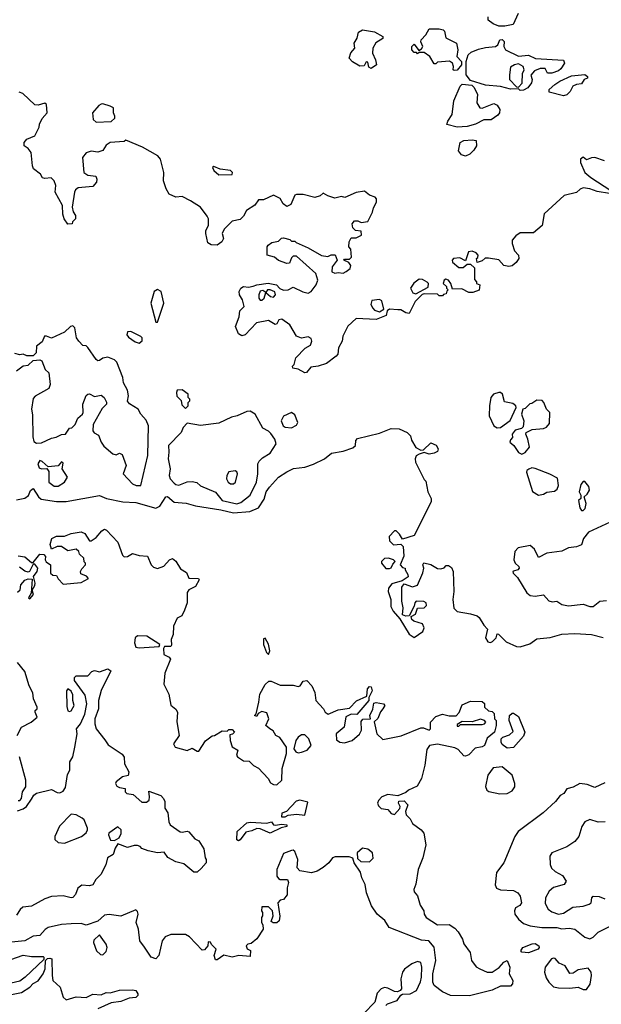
# Model space of a CAD drawing. Extents: x 2293830 to 2387798, y 66850 to 233222.
# Tile 67 of 192: x 2323934 to 2327444, y 169641 to 175587. Entities that reach past the tile are written whole.
import ezdxf

# ---------------------------------------------------------------- set-up
doc = ezdxf.new("R2010")
doc.units = 0

msp = doc.modelspace()

# ---------------------------------------------------------------- linework, layer by layer
at = {"layer": '0CON05XD'}
for points in [[(2326941.8, 175625), (2326911.1, 175558.9), (2326861.3, 175548.7), (2326825, 175548.2), (2326791.7, 175561.7), (2326761.1, 175585), (2326760.5, 175605)], [(2326055, 175292.5), (2326040, 175300), (2326035, 175330), (2326025, 175333.3), (2326012.5, 175307.5), (2325987, 175307), (2325941.7, 175331.7), (2325922.5, 175355), (2325932.3, 175387.7), (2325956.2, 175415), (2325953.3, 175445), (2325970, 175475), (2325978.3, 175511.7), (2326003.6, 175526.4), (2326075, 175513.3), (2326126.2, 175485), (2326125, 175474.3), (2326082.2, 175447.8), (2326064.5, 175415.5), (2326063.1, 175385), (2326080.8, 175345), (2326086.2, 175315), (2326055, 175292.5)], [(2326555, 175280), (2326550, 175285), (2326552.5, 175305), (2326546.7, 175325), (2326527.5, 175337.5), (2326455, 175330), (2326445, 175320), (2326435, 175320), (2326410, 175365), (2326375, 175390), (2326345, 175390), (2326335, 175380), (2326328.3, 175388.3), (2326315, 175390), (2326300, 175405), (2326300, 175425), (2326315, 175440), (2326341.7, 175401.7), (2326359.3, 175410.7), (2326367.5, 175425), (2326354, 175454), (2326357.1, 175465), (2326385.3, 175494.7), (2326405, 175531.9), (2326465, 175532.5), (2326490, 175525), (2326497, 175517), (2326505, 175476.7), (2326570, 175445), (2326577.5, 175405), (2326572.5, 175365), (2326600, 175335), (2326600, 175315), (2326575, 175282.5), (2326555, 175280)], [(2326955, 175160), (2326945, 175170), (2326895, 175167.5), (2326835, 175183.8), (2326745, 175191.2), (2326655, 175220), (2326627.5, 175255), (2326627.5, 175335), (2326640, 175375), (2326658.2, 175391.8), (2326701.8, 175408.2), (2326745, 175420), (2326805, 175426), (2326818.8, 175435), (2326832, 175465), (2326845, 175466.7), (2326857.8, 175455), (2326856, 175425), (2326866.1, 175406.1), (2326945, 175367.5), (2327005, 175373.3), (2327047, 175353), (2327215, 175342.5), (2327222.5, 175325), (2327199.5, 175290.5), (2327185, 175278.8), (2327145, 175263.8), (2327120, 175265), (2327105, 175292.5), (2327075, 175292.5), (2327040.7, 175279.3), (2327018.3, 175251.7), (2327026.7, 175225), (2327022.5, 175205), (2327000, 175175), (2326975, 175162.5), (2326955, 175160)], [(2326945, 175180), (2326967, 175203), (2326968.3, 175261.7), (2326977.5, 175285), (2326972.5, 175305), (2326945, 175320), (2326920, 175315), (2326895, 175300), (2326890, 175255), (2326890, 175225), (2326931.7, 175181.7), (2326945, 175180)], [(2327215, 175127.1), (2327130, 175150), (2327130, 175165), (2327163.3, 175196.7), (2327193.2, 175216.8), (2327265, 175247.5), (2327345, 175256.2), (2327360, 175245), (2327360, 175235), (2327340, 175225), (2327325, 175200), (2327295, 175196.2), (2327271.2, 175185), (2327256.2, 175153.8), (2327235, 175133.1), (2327215, 175127.1)], [(2326575, 174937.5), (2326512.5, 174955), (2326517.5, 174975), (2326543.3, 175015), (2326553, 175097), (2326592.5, 175185), (2326605, 175197.5), (2326661.7, 175191.7), (2326675, 175180), (2326697, 175137), (2326692.5, 175085), (2326710, 175055), (2326725, 175052.5), (2326795, 175081.2), (2326815, 175071.2), (2326831.2, 175045), (2326828.8, 175025), (2326819.1, 175010.9), (2326778.3, 174981.7), (2326735, 174983.3), (2326685, 174956.7), (2326635, 174942), (2326575, 174937.5)], [(2325342.3, 173977.7), (2325365, 173986.7), (2325434.2, 173995.8), (2325483.3, 173985), (2325503.2, 173963.2), (2325525, 173953.1), (2325554.6, 173955.4), (2325585, 173972), (2325643, 173943), (2325675, 173935.6), (2325692.5, 173945), (2325724, 173985), (2325733.3, 174015), (2325720, 174055), (2325605, 174160), (2325585, 174160), (2325575, 174150), (2325563, 174117), (2325546, 174114), (2325495, 174132.5), (2325472.5, 174152.5), (2325427.5, 174165), (2325427.5, 174215), (2325432.5, 174225), (2325455, 174242.5), (2325495, 174250), (2325513, 174267), (2325525, 174270), (2325565, 174260), (2325575, 174250), (2325595, 174250), (2325601.7, 174241.7), (2325675, 174210), (2325755, 174162.5), (2325793, 174157), (2325813.6, 174166.4), (2325837, 174167), (2325850, 174135), (2325820, 174095), (2325818, 174065), (2325835, 174055.8), (2325855, 174061.2), (2325885, 174057.1), (2325905, 174065.6), (2325928.8, 174085), (2325933, 174103), (2325920, 174120), (2325890, 174135), (2325895, 174140), (2325925, 174140), (2325937, 174153), (2325931.7, 174201.7), (2325920, 174215), (2325922.5, 174245), (2325935, 174270), (2325965, 174270), (2325997.5, 174285), (2325995, 174310), (2325960, 174315), (2325945, 174330), (2325940, 174355), (2325955, 174372.5), (2325975, 174372.5), (2325995, 174362.5), (2326035, 174367.5), (2326063.3, 174425), (2326068.3, 174451.7), (2326087.5, 174485), (2326087.5, 174505), (2326080, 174515), (2326045, 174527.5), (2326015, 174552.5), (2325965, 174543.8), (2325896.4, 174513.6), (2325875, 174518.8), (2325835, 174510), (2325793, 174523), (2325765, 174540), (2325747, 174523), (2325715, 174513.3), (2325645, 174532.5), (2325605, 174532.5), (2325593.3, 174526.7), (2325569.3, 174470.7), (2325545, 174460), (2325523.3, 174475), (2325505, 174507.5), (2325465, 174526.7), (2325405, 174500), (2325375, 174500), (2325353, 174467), (2325302.5, 174435), (2325285, 174400), (2325265, 174380), (2325215, 174370), (2325168.3, 174321.7), (2325156, 174295), (2325164.3, 174265), (2325153.6, 174245), (2325125, 174226), (2325088.5, 174228.5), (2325069.2, 174239.2), (2325056.7, 174295), (2325057.5, 174315), (2325072.5, 174345), (2325072.5, 174385), (2325065, 174400), (2325025, 174456), (2324965, 174494), (2324915, 174519.2), (2324875, 174516.2), (2324835, 174533.8), (2324817.8, 174565), (2324802.5, 174615), (2324803.6, 174663.6), (2324782.5, 174745), (2324767.5, 174765), (2324675, 174817.5), (2324575, 174860), (2324565, 174852.5), (2324480, 174845), (2324455, 174830), (2324435, 174797.5), (2324405, 174786.7), (2324365, 174792.5), (2324335, 174782.5), (2324312.5, 174755), (2324320, 174665), (2324345, 174648), (2324392.7, 174642.7), (2324400, 174625), (2324396.9, 174605), (2324375, 174580), (2324287.3, 174572.7), (2324271.2, 174558.8), (2324264, 174545), (2324250, 174455), (2324256.1, 174426.1), (2324270, 174405), (2324270, 174385), (2324253, 174367), (2324250, 174355), (2324225, 174353.3), (2324202.5, 174385), (2324193, 174413), (2324192.5, 174465), (2324147.5, 174545), (2324152.5, 174585), (2324142.5, 174615), (2324123, 174633), (2324085, 174627.5), (2324071.7, 174631.7), (2324060, 174655), (2324017, 174687), (2324010, 174705), (2324002, 174785), (2323985, 174810), (2323960, 174825), (2323960, 174845), (2323977.5, 174865), (2324024.2, 174885.8), (2324051.7, 174938.3), (2324053, 174957), (2324069.3, 174990.7), (2324098.8, 175025), (2324096.2, 175075), (2324085, 175083.3), (2324045, 175070), (2324025, 175073.3), (2323951.7, 175141.7), (2323930.5, 175149.5)], [(2324395, 174967.5), (2324485, 174972.5), (2324507.5, 174992.5), (2324507.5, 175005), (2324500, 175025), (2324500, 175055), (2324480, 175065), (2324435, 175080), (2324425, 175077.5), (2324410.7, 175069.3), (2324372.5, 175025), (2324377.5, 174985), (2324395, 174967.5)], [(2326625, 174762.5), (2326600.7, 174770.7), (2326582.5, 174795), (2326592.5, 174845), (2326615, 174856.7), (2326665, 174862.5), (2326688.3, 174858.3), (2326690, 174825), (2326675, 174800), (2326650, 174775), (2326625, 174762.5)], [(2327462.5, 174735), (2327405, 174755.7), (2327385, 174753.8), (2327355, 174740), (2327335, 174757.5), (2327317.5, 174745), (2327317.5, 174725), (2327343.8, 174665), (2327380, 174635), (2327502.5, 174555)], [(2325135, 174650.8), (2325215, 174652), (2325217.5, 174665), (2325205, 174677.1), (2325144.4, 174684.4), (2325105, 174700), (2325096.7, 174695), (2325105, 174676.2), (2325135, 174650.8)], [(2327493, 174537), (2327419.5, 174549.5), (2327375, 174566.2), (2327335, 174571.2), (2327316.4, 174563.6), (2327295, 174543.3), (2327220, 174525), (2327100, 174415), (2327087.5, 174345), (2327035, 174300), (2326955, 174300), (2326928.3, 174281.7), (2326906.7, 174255), (2326906.2, 174235), (2326920.8, 174190.8), (2326943.3, 174165), (2326946.2, 174145), (2326929.7, 174120.3), (2326905, 174100), (2326885, 174095.8), (2326855, 174102), (2326825, 174137.5), (2326763, 174147), (2326743, 174147), (2326725, 174130), (2326695, 174120), (2326690, 174145), (2326698.3, 174151.7), (2326700, 174165), (2326688.3, 174178.3), (2326665, 174188.8), (2326643.3, 174185), (2326625, 174130), (2326589.3, 174149.3), (2326552.5, 174145), (2326543.8, 174135), (2326545, 174122.5), (2326585, 174090), (2326609.3, 174090.7), (2326635, 174110), (2326655, 174110), (2326678.3, 174088.3), (2326678.3, 174018.3), (2326690, 174005), (2326690, 173995), (2326710, 173985), (2326707, 173953), (2326669.3, 173940.7), (2326645, 173940), (2326601.7, 173961.7), (2326545, 173960), (2326536.7, 173995), (2326521.2, 174015), (2326505, 174020), (2326495.8, 174014.2), (2326490, 173995), (2326510, 173975), (2326510, 173965), (2326520, 173955), (2326511.7, 173948.3), (2326508.3, 173931.7), (2326491.7, 173928.3), (2326485, 173920), (2326465, 173920), (2326455, 173930), (2326375, 173932.5), (2326363, 173927), (2326320, 173885), (2326285, 173812.5), (2326265, 173816.2), (2326235, 173834.4), (2326215, 173836), (2326165, 173840), (2326151.7, 173828.3), (2326145, 173800), (2326085, 173777.5), (2325965, 173782.5), (2325913.4, 173736.6), (2325884, 173675), (2325879.2, 173645), (2325858.2, 173605), (2325853.3, 173566.7), (2325844.2, 173555), (2325785, 173511.4), (2325735.5, 173494.5), (2325691.5, 173488.5), (2325665, 173456.2), (2325655, 173453.8), (2325615, 173477.5), (2325583, 173483), (2325580, 173495), (2325590, 173505), (2325600, 173545), (2325657, 173603), (2325689.2, 173620.8), (2325696.7, 173645), (2325692, 173662), (2325675, 173671.4), (2325635, 173663.3), (2325605, 173676.7), (2325563.9, 173743.9), (2325515, 173778), (2325496.7, 173775), (2325485, 173750), (2325475, 173745.8), (2325435, 173770), (2325363.1, 173756.9), (2325295, 173684.3), (2325275, 173677.5), (2325255, 173690), (2325236.7, 173735), (2325257.5, 173792.5), (2325262, 173828), (2325287.5, 173855), (2325278.8, 173895), (2325260, 173925), (2325257.5, 173945), (2325267.5, 173965), (2325283.6, 173976.4), (2325315, 173972), (2325342.3, 173977.7)], [(2326325, 173932.5), (2326398.3, 173971.7), (2326400, 173995), (2326393, 174003), (2326365, 174018.8), (2326345, 174020.8), (2326313.3, 173996.7), (2326293.3, 173965), (2326306.7, 173936.7), (2326325, 173932.5)], [(2324765, 173760), (2324803.3, 173875), (2324786.7, 173945), (2324765, 173957.5), (2324744.3, 173945), (2324725.5, 173875), (2324755, 173760), (2324765, 173760)], [(2325395, 173892.5), (2325409.2, 173905), (2325420, 173940), (2325446.7, 173915), (2325465, 173911.9), (2325477.1, 173925), (2325474.2, 173944.2), (2325445, 173956.7), (2325430, 173955), (2325420, 173940), (2325401.7, 173951.7), (2325385, 173947.5), (2325376, 173925), (2325377.5, 173905), (2325384.4, 173894.4), (2325395, 173892.5)], [(2326105, 173822.5), (2326131.7, 173838.3), (2326119.4, 173889.4), (2326105, 173898), (2326058.3, 173891.7), (2326053.6, 173866.4), (2326064.2, 173844.2), (2326075, 173833.3), (2326105, 173822.5)], [(2324665, 172773.3), (2324707.5, 172955), (2324710.6, 173135), (2324697.8, 173167.8), (2324664, 173205), (2324648.8, 173235), (2324597, 173267), (2324585, 173282.5), (2324591.2, 173315), (2324585, 173350), (2324560, 173395), (2324556.4, 173426.4), (2324519.3, 173519.3), (2324505, 173532.5), (2324465, 173550), (2324435, 173543.8), (2324415, 173530), (2324405, 173528), (2324394.4, 173534.4), (2324345, 173607.5), (2324335, 173617.5), (2324315, 173620), (2324290, 173645), (2324276.1, 173666.1), (2324265.8, 173725.8), (2324255, 173737.5), (2324241.2, 173735), (2324205, 173700), (2324125, 173664.2), (2324095, 173676.5), (2324084, 173675), (2324068.5, 173641.5), (2324036, 173615), (2324033.3, 173575), (2324015, 173557.5), (2323977, 173557), (2323955, 173566.7), (2323935, 173563.8), (2323905, 173570.6)], [(2324655, 173634.4), (2324672.7, 173647.3), (2324672.5, 173665), (2324665, 173674.4), (2324605, 173704.3), (2324585, 173701.2), (2324580, 173685), (2324589.3, 173669.3), (2324630.9, 173640.9), (2324655, 173634.4)], [(2323915, 173466.2), (2323955, 173497.5), (2323985, 173500), (2324015, 173530), (2324055, 173532.5), (2324066.7, 173526.7), (2324087.5, 173475), (2324110, 173455), (2324116.7, 173385), (2324109.3, 173360.7), (2324026.4, 173313.6), (2324015, 173300), (2324004.2, 173235), (2324010.9, 173200.9), (2324012.9, 173067.1), (2324019.7, 173039.7), (2324035, 173030), (2324065, 173031.5), (2324125, 173060.8), (2324153.9, 173066.1), (2324185, 173082.5), (2324210, 173085), (2324235, 173120), (2324248.3, 173121.7), (2324268.3, 173141.7), (2324285, 173180), (2324312.5, 173205), (2324317.5, 173215), (2324313.9, 173266.1), (2324335, 173316.7), (2324345, 173326.7), (2324355, 173327.5), (2324385, 173312.5), (2324425, 173320), (2324442.5, 173305), (2324457, 173277), (2324456.7, 173265), (2324431.7, 173238.3), (2324376.7, 173143.3), (2324375.2, 173105.2), (2324382.9, 173092.9), (2324408.9, 173078.9), (2324425.5, 173035.5), (2324442.2, 173012.2), (2324495.9, 172965.9), (2324515, 172960), (2324535, 172968.8), (2324551.7, 172961.7), (2324575.7, 172895), (2324558.8, 172845), (2324615, 172784.2), (2324636.1, 172773.9), (2324665, 172773.3)], [(2324935, 173240), (2324950, 173255), (2324950, 173275), (2324960, 173285), (2324960, 173295), (2324950, 173305), (2324950, 173325), (2324915, 173352.5), (2324885, 173350), (2324880, 173335), (2324883, 173313), (2324908.3, 173288.3), (2324911.7, 173261.7), (2324935, 173240)], [(2326815, 173122), (2326835, 173124), (2326893.5, 173166.5), (2326930, 173245), (2326927.5, 173255), (2326909.4, 173269.4), (2326859.7, 173279.7), (2326846.7, 173325), (2326836.1, 173336.1), (2326825, 173336.7), (2326793.9, 173326.1), (2326777.5, 173305), (2326768.8, 173255), (2326768, 173195), (2326796.2, 173135), (2326815, 173122)], [(2326965, 172963.8), (2326985, 172972.9), (2327010, 173005), (2327000.6, 173055), (2326987.5, 173085), (2326990, 173095), (2327027, 173113), (2327095, 173117.5), (2327113, 173127), (2327131.7, 173148.3), (2327132.5, 173215), (2327112.5, 173235), (2327097.5, 173275), (2327087, 173287), (2327055, 173290), (2327025, 173270), (2327011.7, 173268.3), (2326985, 173240), (2326970, 173235), (2326963.3, 173205), (2326976.7, 173165), (2326971.7, 173128.3), (2326961.7, 173118.3), (2326925, 173108.8), (2326906.7, 173085), (2326907.5, 173065), (2326895, 173050), (2326892.5, 173035), (2326916.4, 173016.4), (2326944.1, 172974.1), (2326965, 172963.8)], [(2325245, 172664), (2325269.3, 172670.8), (2325325, 172716.7), (2325362.1, 172795), (2325371.5, 172845), (2325371.9, 172905), (2325378.7, 172921.3), (2325398.3, 172941.7), (2325445, 172970), (2325482.5, 173025), (2325473.3, 173055), (2325448.8, 173088.8), (2325435, 173103.3), (2325400.5, 173120.5), (2325354.1, 173204.1), (2325325, 173223.8), (2325305, 173221.2), (2325245.8, 173194.2), (2325212.3, 173187.7), (2325135, 173150), (2325025, 173136.7), (2324945, 173150), (2324920, 173125), (2324907.5, 173095), (2324831.2, 173015), (2324834.4, 172975), (2324829.2, 172935), (2324840.8, 172875), (2324834.8, 172835), (2324842.4, 172815), (2324865, 172787.9), (2324875, 172779.5), (2324893.1, 172776.9), (2324945, 172796), (2324975, 172798), (2325002, 172792), (2325025, 172772.5), (2325114.5, 172734.5), (2325155, 172684.6), (2325245, 172664)], [(2325575, 173122.5), (2325605, 173139.2), (2325613.3, 173155), (2325595, 173200), (2325575, 173215.6), (2325525, 173192), (2325511.4, 173165), (2325524, 173135), (2325535, 173126), (2325575, 173122.5)], [(2323915, 172687.5), (2323965, 172698.6), (2323986.4, 172713.6), (2323998.8, 172745), (2324015, 172756.2), (2324046.6, 172706.6), (2324062.4, 172692.4), (2324155, 172677.3), (2324215, 172678), (2324415, 172714.2), (2324457.5, 172695), (2324555.5, 172675.5), (2324635, 172672.2), (2324755, 172638), (2324780.4, 172649.6), (2324815, 172705.7), (2324825, 172706.9), (2324865, 172674.5), (2324937.4, 172667.4), (2324995, 172651.4), (2325147.7, 172627.7), (2325225, 172609.5), (2325323.5, 172616.5), (2325375, 172640), (2325408.3, 172691.7), (2325422.2, 172735), (2325440.8, 172765), (2325495, 172823.8), (2325545, 172856), (2325586.4, 172876.4), (2325655, 172884), (2325707.8, 172902.2), (2325773.3, 172935), (2325815, 172970), (2325885, 172981.1), (2325945, 173001.4), (2325960, 173015), (2325962.5, 173045), (2325972.7, 173057.3), (2326105, 173090), (2326175, 173117.5), (2326223.9, 173116.1), (2326272.5, 173095), (2326293.3, 173075), (2326298.3, 173048.3), (2326324.3, 173004.3), (2326355, 172986.7), (2326370.7, 172989.3), (2326415, 173032.5), (2326447.7, 173017.7), (2326458.8, 172995), (2326455, 172980), (2326435, 172968.8), (2326405, 172963.8), (2326375, 172972.5), (2326345, 172962.5), (2326327, 172953), (2326320, 172935), (2326323.3, 172915), (2326375, 172810), (2326385, 172800), (2326397.5, 172735), (2326416.7, 172695), (2326417.5, 172675), (2326315, 172472.5), (2326245, 172450), (2326225, 172480), (2326205, 172500), (2326195, 172500), (2326163, 172467), (2326165, 172440), (2326190, 172415), (2326235, 172420), (2326247.5, 172405), (2326251.7, 172348.3), (2326230, 172295), (2326245, 172280), (2326260, 172275), (2326260, 172265), (2326277, 172237), (2326277.5, 172222.5), (2326241.7, 172198.3), (2326179.3, 172180.7), (2326160, 172155), (2326156.7, 172135), (2326173.8, 172085), (2326173.6, 172043.6), (2326187.5, 172015), (2326228.3, 171968.3), (2326285, 171877.1), (2326315, 171856), (2326367.5, 171892.5), (2326374.7, 171915), (2326365, 171938.5), (2326312.9, 171955), (2326300.8, 171965), (2326296.4, 171983.6), (2326323.1, 171996.9), (2326335, 172033.8), (2326375.6, 172035), (2326389.6, 172050.4), (2326386.6, 172066.6), (2326373.5, 172073.5), (2326327.5, 172075), (2326318, 172065), (2326314, 172045), (2326283.8, 171986.2), (2326264.2, 171984.2), (2326243.3, 171993.3), (2326248.6, 172035), (2326240.8, 172075), (2326239.3, 172160.7), (2326255, 172180), (2326305, 172162.5), (2326335, 172172.5), (2326366.4, 172246.4), (2326373.3, 172275), (2326367.5, 172295), (2326373, 172307), (2326415, 172297.5), (2326455, 172273.8), (2326475, 172270), (2326495, 172277.5), (2326508.3, 172291.7), (2326521.7, 172291.7), (2326539.3, 172279.3), (2326550, 172255), (2326553.8, 172135), (2326548.8, 172085), (2326554.1, 172034.1), (2326575, 172012.5), (2326655, 172000), (2326695, 171986.7), (2326706.4, 171976.4), (2326735, 171930), (2326757, 171907), (2326745.4, 171855), (2326759.7, 171829.7), (2326775, 171827.1), (2326787.3, 171832.7), (2326810, 171855), (2326815, 171877.5), (2326823, 171877), (2326869.3, 171829.3), (2326931.7, 171801.7), (2326955, 171800), (2327012.4, 171817.6), (2327055, 171849.2), (2327135, 171855.8), (2327205, 171875.7), (2327285, 171880.8)], [(2324165, 172770), (2324203.3, 172795), (2324222.5, 172825), (2324190, 172875), (2324195, 172910), (2324185, 172917.5), (2324165, 172892.5), (2324105, 172887.5), (2324069.8, 172919.8), (2324055, 172924.4), (2324043.3, 172905), (2324050.7, 172880.8), (2324064.4, 172875.6), (2324097, 172877), (2324109.3, 172859.3), (2324110, 172795), (2324140.9, 172770.9), (2324165, 172770)], [(2325225, 172783.3), (2325236.7, 172795), (2325247.5, 172845), (2325245, 172857.5), (2325233.6, 172863.6), (2325195, 172856), (2325182.9, 172835), (2325182.5, 172815), (2325192, 172795), (2325205, 172783.8), (2325225, 172783.3)], [(2327065, 172715.9), (2327095, 172721.8), (2327115, 172733.3), (2327160.8, 172739.2), (2327177, 172753), (2327185.6, 172775), (2327178.8, 172818.8), (2327133.4, 172843.4), (2327045, 172876.5), (2327025, 172880), (2327006.2, 172873.8), (2326994, 172865), (2326992.5, 172855), (2327028.9, 172738.9), (2327065, 172715.9)], [(2327335, 172622.5), (2327346.2, 172635), (2327353.3, 172665), (2327340, 172705), (2327358.3, 172721.7), (2327373, 172747), (2327368.3, 172768.3), (2327345, 172797.5), (2327335, 172797.5), (2327319.5, 172780.5), (2327311.2, 172735), (2327320, 172715), (2327320, 172695), (2327307, 172683), (2327315, 172640), (2327325, 172622.5), (2327335, 172622.5)], [(2327497, 172553), (2327367.5, 172492.5), (2327336, 172455), (2327323.6, 172416.4), (2327295, 172403.3), (2327245, 172397.5), (2327205, 172377.5), (2327115, 172366.2), (2327065, 172340), (2327040.3, 172390.3), (2327015, 172411.2), (2326941.7, 172398.3), (2326922, 172375), (2326915.7, 172325), (2326924.2, 172304.2), (2326946.7, 172285), (2326947.5, 172275), (2326940, 172265), (2326915, 172257.5), (2326910, 172255), (2326912.5, 172245), (2326938.3, 172218.3), (2326995, 172126.7), (2327015, 172110), (2327045, 172106.7), (2327095, 172113.3), (2327127.5, 172077.5), (2327147.9, 172072.1), (2327176.1, 172076.1), (2327206.1, 172056.1), (2327245, 172046.9), (2327335, 172057.5), (2327373.9, 172043.9), (2327395, 172043.1)], [(2323925, 172350), (2323964.1, 172344.1), (2324005, 172310), (2324015, 172310), (2324055, 172360), (2324078.3, 172358.3), (2324090, 172345), (2324087.5, 172325), (2324093.9, 172313.9), (2324120, 172295), (2324120, 172245), (2324133, 172233), (2324155, 172230), (2324165, 172210), (2324195, 172177.5), (2324305, 172187.5), (2324348.3, 172211.7), (2324337, 172227), (2324301.7, 172241.7), (2324300, 172255), (2324308.3, 172271.7), (2324330, 172295), (2324330, 172305), (2324323, 172313), (2324320, 172335), (2324295, 172360), (2324290, 172375), (2324275, 172390), (2324225, 172380), (2324185, 172406.7), (2324160, 172405), (2324125, 172390), (2324117.5, 172417.5), (2324127.5, 172455), (2324155, 172469.1), (2324205, 172468.6), (2324245, 172483.8), (2324305, 172494.2), (2324326.7, 172485), (2324355, 172440), (2324365, 172440), (2324395, 172460), (2324428.8, 172501.2), (2324445, 172510), (2324456.7, 172505), (2324525, 172432.5), (2324554.1, 172354.1), (2324564, 172344), (2324585, 172346.2), (2324615, 172364.3), (2324655, 172352), (2324705, 172347.5), (2324726.7, 172295), (2324741.7, 172281.7), (2324765, 172273.8), (2324803.6, 172286.4), (2324837.5, 172325), (2324855, 172332.5), (2324875, 172316.7), (2324905, 172271.2), (2324939.5, 172249.5), (2324953.9, 172213.9), (2325013, 172213), (2325016.2, 172205), (2324993.8, 172165), (2324955, 172144), (2324945, 172128.8), (2324944.2, 172065), (2324928.7, 172021.3), (2324913, 171987), (2324885, 171972.5), (2324861.1, 171925), (2324860.5, 171875), (2324848.2, 171845), (2324849.1, 171810.9), (2324845, 171802.5), (2324807.5, 171802.5), (2324800.7, 171789.3), (2324802.7, 171752.7), (2324835, 171737.5), (2324843.3, 171725), (2324808.8, 171641.2), (2324804, 171575), (2324833.8, 171515), (2324846.7, 171446.7), (2324875, 171424), (2324886.9, 171405), (2324882.3, 171347.7), (2324896.7, 171265), (2324862.5, 171215), (2324872.5, 171195), (2324945, 171173.3), (2324975, 171187.5), (2325005, 171170), (2325015, 171170), (2325055, 171233.3), (2325095, 171262.5), (2325110, 171265), (2325155, 171292.5), (2325185, 171290), (2325195, 171300), (2325215, 171300), (2325230, 171285), (2325218.3, 171271.7), (2325201.7, 171268.3), (2325203.3, 171235), (2325217, 171197), (2325250, 171175), (2325242.5, 171145), (2325247.5, 171135), (2325285, 171111.2), (2325318.8, 171108.8), (2325345, 171082.5), (2325375, 171067.5), (2325433.3, 171005), (2325448.3, 170978.3), (2325465, 170968.8), (2325485, 170966.7), (2325516, 170995), (2325518, 171065), (2325543.8, 171155), (2325543.6, 171193.6), (2325503.3, 171253.3), (2325480, 171265), (2325463, 171293), (2325443.9, 171303.9), (2325420, 171325), (2325437.5, 171365), (2325425, 171400.8), (2325395, 171408.8), (2325372.5, 171397.5), (2325365, 171380), (2325350, 171385), (2325360, 171395), (2325377.5, 171465), (2325382.5, 171515), (2325415, 171572.5), (2325438.3, 171591.7), (2325451.7, 171591.7), (2325505, 171567.5), (2325585, 171567.5), (2325615, 171560), (2325626.4, 171563.6), (2325645, 171592.5), (2325667, 171597), (2325697.5, 171565), (2325714.1, 171524.1), (2325720.8, 171475), (2325766.7, 171425), (2325777.5, 171405), (2325795, 171393.3), (2325855, 171418.8), (2325925, 171430), (2325967, 171473), (2326028.3, 171501.7), (2326033, 171547), (2326045, 171560), (2326055, 171557.5), (2326060, 171535), (2326040, 171495), (2326040, 171475), (2325968.3, 171391.7), (2325935, 171392.5), (2325902.5, 171377.5), (2325891.2, 171315), (2325842.9, 171275), (2325845, 171237.5), (2325865, 171223.8), (2325895, 171220.8), (2325940, 171235), (2325985, 171272.5), (2325997.5, 171297.5), (2325995, 171350), (2326005, 171362.5), (2326050, 171365), (2326047.5, 171385), (2326066, 171424), (2326070.7, 171459.3), (2326085, 171463.3), (2326130, 171455), (2326136.7, 171445), (2326126.2, 171425)], [(2326165, 172273.3), (2326175, 172277.5), (2326185, 172300), (2326200, 172315), (2326190, 172325), (2326160, 172335), (2326135, 172333.3), (2326116.7, 172315), (2326117.5, 172305), (2326144, 172274), (2326165, 172273.3)], [(2323919.9, 172130.1), (2323935.6, 172145), (2323940, 172175), (2323965, 172202.5), (2323985, 172210), (2324008.3, 172208.3), (2324002.5, 172125), (2323987.5, 172095), (2323995, 172090), (2324016, 172115), (2324008.3, 172141.7), (2324025, 172170), (2324026.7, 172185), (2324017.5, 172225), (2324038.8, 172255), (2324043.3, 172275), (2324025, 172300), (2324015, 172300), (2323992.5, 172255), (2323985, 172251.2), (2323965, 172257.5), (2323931.4, 172281.4)], [(2327395, 172043.1), (2327435, 172075.5), (2327475, 172078.9)], [(2324655, 171794), (2324775, 171802.5), (2324780, 171815), (2324700, 171865), (2324645, 171865.7), (2324630, 171855), (2324625.6, 171825), (2324635, 171798.8), (2324655, 171794)], [(2325435, 171754), (2325442.5, 171775), (2325435.9, 171815.9), (2325415, 171852.5), (2325405, 171847.5), (2325404.2, 171815), (2325422.5, 171765), (2325435, 171754)], [(2327285, 171880.8), (2327385, 171873.8), (2327455, 171856.2)], [(2323920.6, 170809.4), (2323955, 170821.2), (2323974.1, 170835.9), (2324005, 170879.2), (2324018.6, 170905), (2324035, 170916.2), (2324125, 170939.4), (2324159.7, 170919.7), (2324175, 170917.5), (2324195, 170928), (2324209.6, 170950.4), (2324221.4, 171028.6), (2324237.1, 171055), (2324236, 171105), (2324253.8, 171135), (2324266.8, 171195), (2324279.5, 171275), (2324276, 171305), (2324301.4, 171335), (2324327.1, 171392.9), (2324339.8, 171455), (2324328.4, 171508.4), (2324265, 171596.2), (2324264.7, 171615), (2324274.5, 171625), (2324345, 171624.4), (2324369.1, 171650.9), (2324385, 171657.3), (2324415, 171649.2), (2324465, 171666.4), (2324483.8, 171655), (2324424.7, 171535.3), (2324409.3, 171475), (2324408.5, 171425), (2324386.1, 171365), (2324386.2, 171335), (2324396.1, 171305), (2324447.7, 171237.7), (2324468.1, 171208.1), (2324552.3, 171152.3), (2324563.8, 171133.8), (2324567, 171093), (2324592.5, 171045), (2324587.5, 171022.5), (2324555, 171014.5), (2324516.5, 170985), (2324512.7, 170975), (2324519.3, 170959.3), (2324535, 170950), (2324570, 170945), (2324570, 170925), (2324580, 170915), (2324618.3, 170908.3), (2324671.4, 170861.4), (2324698.5, 170861.5), (2324714.4, 170875), (2324718, 170895), (2324712.5, 170927.5), (2324785, 170902.5), (2324802.5, 170885), (2324810, 170865), (2324810, 170825), (2324827.3, 170797.3), (2324833.6, 170743.6), (2324841.4, 170725), (2324903, 170683), (2324915, 170680), (2324945, 170686.7), (2324955, 170682.5), (2324990.7, 170640.7), (2325015, 170627.5), (2325045, 170580), (2325052.5, 170525), (2325060, 170515), (2325060, 170495), (2325029.3, 170460.7), (2325005, 170440), (2324985, 170440), (2324925, 170490), (2324875, 170502), (2324827.7, 170527.7), (2324805, 170560), (2324765, 170555.8), (2324708.8, 170568.8), (2324671.2, 170581.2), (2324660, 170595), (2324645, 170600), (2324625, 170600), (2324585, 170587.5), (2324525, 170610), (2324510, 170585), (2324497.5, 170545), (2324463.3, 170526.7), (2324453.6, 170483.6), (2324424.1, 170425.9), (2324392.5, 170395), (2324375, 170362.5), (2324355, 170356.7), (2324309.3, 170360.7), (2324285, 170342.5), (2324270, 170305), (2324255, 170286.7), (2324243.9, 170283.9), (2324195, 170296.7), (2324125, 170292), (2324085, 170278.8), (2324005, 170234.3), (2323953.1, 170226.9), (2323935.9, 170214.1), (2323915, 170178.8)], [(2323918.9, 171265), (2323944.6, 171315.4), (2324003.8, 171345), (2324040, 171375), (2324026.7, 171405), (2324027.5, 171415), (2324040, 171425), (2324040, 171435), (2324016.2, 171485), (2324012.5, 171522.5), (2323991.2, 171565), (2323965, 171650), (2323920, 171705)], [(2324235, 171408.8), (2324245, 171413.8), (2324261.4, 171445), (2324254.3, 171475), (2324255, 171510), (2324245, 171532), (2324225, 171546.2), (2324215.9, 171534.1), (2324218.7, 171438.7), (2324225, 171413.3), (2324235, 171408.8)], [(2326126.2, 171425), (2326111.7, 171408.3), (2326095, 171367.5), (2326073, 171347), (2326088.8, 171275), (2326125, 171241.2), (2326236.9, 171263.1), (2326355, 171310), (2326371.2, 171311.2), (2326405, 171297.5), (2326412.5, 171305), (2326413.8, 171345), (2326445, 171380), (2326485, 171393.3), (2326525, 171383.3), (2326567.5, 171382.5), (2326587, 171403), (2326605, 171450), (2326655, 171472.5), (2326725, 171470), (2326738.3, 171458.3), (2326740, 171435), (2326763, 171413), (2326785, 171410), (2326798.3, 171398.3), (2326800, 171365), (2326810, 171355), (2326810, 171325), (2326800, 171285), (2326755, 171248.8), (2326740, 171205), (2326725, 171196.2), (2326682.3, 171187.7), (2326645, 171147.5), (2326625, 171140), (2326615, 171142.5), (2326580.7, 171180.7), (2326559.2, 171189.2), (2326455, 171211.2), (2326406.4, 171203.6), (2326390.7, 171179.3), (2326379.2, 171085), (2326358, 171005), (2326331.7, 170958.3), (2326280, 170935), (2326265, 170920), (2326215, 170900), (2326155, 170907.5), (2326120, 170895), (2326098.3, 170871.7), (2326093.3, 170855), (2326099.5, 170839.5), (2326115, 170824), (2326155, 170817.5), (2326175, 170792.5), (2326195, 170787.5), (2326227, 170823), (2326230, 170835), (2326220, 170855), (2326221.7, 170868.3), (2326255, 170870), (2326276.7, 170845), (2326262.5, 170805), (2326266.7, 170785), (2326290.3, 170760.3), (2326305, 170733.8), (2326356.2, 170695), (2326372, 170675), (2326384.2, 170605), (2326365.8, 170525), (2326338.6, 170455), (2326324.2, 170365.8), (2326312, 170335), (2326315, 170320), (2326335.6, 170295.6), (2326350.8, 170240.8), (2326372, 170205), (2326374, 170185), (2326386.2, 170165), (2326455, 170120.8), (2326525, 170123.1), (2326560.9, 170100.9), (2326579.5, 170079.5), (2326605.8, 170035), (2326615, 170006.7), (2326652, 169955), (2326660, 169905), (2326688.3, 169868.3), (2326710, 169855), (2326755, 169836.1), (2326785, 169835.5), (2326826.8, 169863.2), (2326855, 169896.2), (2326875, 169906.7), (2326891.4, 169865), (2326888.5, 169825), (2326910, 169785), (2326908.9, 169765), (2326895, 169750), (2326835, 169750), (2326785, 169727.5), (2326648.3, 169691.7), (2326533.9, 169693.9), (2326485, 169716.2), (2326435, 169754.2), (2326426.5, 169775), (2326427.8, 169825), (2326446, 169905), (2326436, 169986), (2326403.8, 170025), (2326358.5, 170028.5), (2326163.3, 170105), (2326136.8, 170146.8), (2326090.8, 170185), (2326056, 170235), (2326026.7, 170315), (2326018.8, 170365), (2325998, 170405), (2325990, 170440), (2325953.3, 170495), (2325943.8, 170523.8), (2325921.9, 170531.9), (2325837.6, 170532.4), (2325820.8, 170525), (2325798.8, 170495), (2325765, 170468), (2325730, 170445), (2325695, 170435.7), (2325625, 170446.7), (2325607.5, 170465), (2325611.4, 170515), (2325595, 170563.8), (2325585, 170572), (2325575, 170570.8), (2325525, 170551.2), (2325485.8, 170455), (2325485.8, 170415), (2325495, 170400), (2325505, 170395.8), (2325550, 170395), (2325556.4, 170376.4), (2325548, 170345), (2325547.7, 170302.3), (2325526.4, 170273.6), (2325505, 170270), (2325492.5, 170255), (2325503, 170173), (2325500, 170145), (2325485, 170132.5), (2325463, 170133), (2325451.7, 170141.7), (2325462.5, 170175), (2325460, 170205), (2325435, 170230), (2325395, 170230), (2325392.5, 170205), (2325400, 170195), (2325400, 170175), (2325392.5, 170165), (2325392.5, 170135), (2325401.7, 170121.7), (2325402.5, 170095), (2325364.2, 170035.8), (2325330.7, 170009.3), (2325310, 170005), (2325300, 169995), (2325307, 169977), (2325327, 169967), (2325325, 169930), (2325256.4, 169936.4), (2325215, 169926.2), (2325165, 169937.5), (2325125, 169910), (2325115, 169910), (2325107.5, 169935), (2325120, 169975), (2325091.7, 170001.7), (2325085, 170017.5), (2325071.7, 170018.3), (2325070, 169995), (2325049.3, 169970.7), (2325035, 169967.5), (2324959.3, 170049.3), (2324935, 170062.5), (2324845, 170062.5), (2324810.7, 170049.3), (2324792.5, 170025), (2324773.3, 169935), (2324755, 169916.7), (2324727.5, 169925), (2324686.2, 169986.2), (2324658, 170025), (2324651.2, 170095), (2324636, 170135), (2324648.6, 170185), (2324645, 170202.5), (2324635, 170212.5), (2324545, 170174.2), (2324472.7, 170182.7), (2324445, 170179.2), (2324405, 170144.2), (2324335, 170120), (2324305, 170128.6), (2324245, 170126.7), (2324185, 170122.5), (2324105, 170104.2), (2324086.8, 170093.2), (2324055, 170056.2), (2324015, 170052), (2323965, 170024), (2323863.3, 170015)], [(2326585, 171320), (2326595, 171330), (2326725, 171331.9), (2326740, 171335), (2326747.5, 171345), (2326740, 171355), (2326715, 171363.3), (2326665, 171347.5), (2326605, 171350), (2326575, 171330), (2326575, 171320), (2326585, 171320)], [(2326875, 171187.5), (2326845, 171210), (2326840, 171225), (2326840, 171245), (2326850, 171255), (2326890.7, 171269.3), (2326911.7, 171288.3), (2326887.5, 171355), (2326890, 171385), (2326905, 171400), (2326915, 171400), (2326945, 171380), (2326982.5, 171285), (2326975, 171260), (2326915, 171192.5), (2326875, 171187.5)], [(2325615, 171160), (2325635, 171162.9), (2325669.2, 171175), (2325691.9, 171205), (2325678.9, 171245), (2325655, 171269.4), (2325635, 171268.6), (2325614, 171255), (2325601.2, 171235), (2325587.5, 171185), (2325600, 171165), (2325615, 171160)], [(2323925, 170871.1), (2323935, 170872.5), (2323945, 170884.2), (2323951.1, 170925), (2323970, 170955), (2323970, 170995), (2323932.9, 171135)], [(2326831.7, 170911.7), (2326875, 170914.2), (2326905, 170930.8), (2326921.9, 170955), (2326922.5, 170975), (2326906.2, 171025), (2326845, 171075.3), (2326791.4, 171068.6), (2326758.9, 171025), (2326746, 170956), (2326753.3, 170935), (2326765, 170926.7), (2326831.7, 170911.7)], [(2327465, 170978.8), (2327405, 170951.2), (2327359.5, 170969.5), (2327315, 170975.6), (2327275, 170952), (2327235, 170942.5), (2327217.5, 170915), (2327195, 170902), (2327167.5, 170865), (2327093.4, 170796.6), (2326941.2, 170685), (2326921.2, 170655), (2326856, 170495), (2326812.1, 170437.9), (2326802.5, 170362.5), (2326812.3, 170342.3), (2326835, 170332), (2326915, 170328), (2326940, 170315), (2326953.3, 170295), (2326962.5, 170255), (2326953, 170237), (2326927, 170223), (2326920, 170205), (2326921.2, 170185), (2326943.3, 170155), (2326975, 170130), (2327014.4, 170114.4), (2327084.6, 170104.6), (2327175, 170104.7), (2327205, 170097.5), (2327250.6, 170100.6), (2327285, 170094.4), (2327345, 170045.8), (2327375, 170037.5), (2327394.3, 170045.7), (2327425, 170077.5), (2327505, 170118)], [(2325513.1, 170773.1), (2325535, 170773.4), (2325555, 170782.7), (2325605, 170789.1), (2325655, 170784.2), (2325672, 170862), (2325625, 170873.8), (2325601.4, 170868.6), (2325543.5, 170806.5), (2325514.8, 170795.2), (2325513.1, 170773.1)], [(2324205, 170614.3), (2324305.9, 170654.1), (2324334.1, 170675.9), (2324343.8, 170695), (2324342, 170705), (2324322, 170755), (2324311.2, 170765), (2324273.8, 170785), (2324245, 170788.5), (2324173.9, 170716.1), (2324146, 170655), (2324145.9, 170635.9), (2324165, 170619.2), (2324205, 170614.3)], [(2324505, 170630), (2324533, 170647), (2324546.4, 170673.6), (2324546.2, 170695), (2324525, 170713.3), (2324472.5, 170675), (2324470, 170665), (2324481.7, 170631.7), (2324505, 170630)], [(2325255, 170629.4), (2325244.2, 170635), (2325246.5, 170685), (2325305, 170738), (2325325, 170742), (2325425, 170734.2), (2325453, 170743), (2325465.5, 170725.5), (2325475, 170722.2), (2325515, 170729.3), (2325546.2, 170725), (2325546.7, 170715), (2325512.5, 170707.5), (2325445, 170674.6), (2325385, 170700.8), (2325365, 170703.3), (2325335, 170688.7), (2325299.2, 170680.8), (2325265, 170633.5), (2325255, 170629.4)], [(2327467.7, 170742.3), (2327425, 170741.2), (2327375, 170758), (2327345, 170743.8), (2327325.8, 170715), (2327308.8, 170655), (2327283.3, 170625), (2327235, 170592.5), (2327146.2, 170555), (2327132.5, 170535), (2327136.2, 170485), (2327143.9, 170463.9), (2327165, 170442.5), (2327209.3, 170419.3), (2327232.5, 170385), (2327220, 170365), (2327155, 170346.7), (2327130, 170325), (2327106.2, 170285), (2327105, 170250), (2327123.3, 170215), (2327145, 170198.8), (2327185, 170186.2)], [(2326045, 170502.5), (2326067, 170523), (2326063.8, 170555), (2326035, 170578.6), (2326002.5, 170585), (2325970, 170555), (2325971.7, 170521.7), (2325993, 170503), (2326045, 170502.5)], [(2327185, 170186.2), (2327215, 170191.2), (2327271.7, 170228.3), (2327335, 170234.4), (2327370, 170245), (2327383.3, 170255), (2327386.7, 170285), (2327395, 170293.3), (2327431.7, 170291.7), (2327465, 170278)], [(2324435, 169940), (2324455, 169960), (2324462, 169985), (2324455.8, 170005), (2324415, 170060), (2324381.7, 170028.3), (2324380, 170015), (2324397.5, 169965), (2324421.7, 169941.7), (2324435, 169940)], [(2327005, 169952.5), (2326965, 169956.2), (2326958, 169965), (2326970, 169985), (2327027.1, 170007.1), (2327045, 170007.5), (2327066, 169995), (2327069.2, 169985), (2327063.3, 169975), (2327005, 169952.5)], [(2323845, 169898.8), (2323955, 169938), (2324005, 169930), (2324075, 169930), (2324080, 169925), (2324078.3, 169911.7), (2323967.5, 169805), (2323935, 169780), (2323881.7, 169768.3)], [(2323885, 169700.8), (2323945, 169713.1), (2323995, 169744), (2324015, 169766.7), (2324045, 169784), (2324075.7, 169825), (2324088, 169855), (2324090, 169905), (2324101.7, 169918.3), (2324115, 169920), (2324127.5, 169915), (2324128.9, 169815), (2324134.5, 169784.5), (2324178, 169745), (2324196.7, 169685), (2324215, 169668), (2324275, 169686.5), (2324335, 169682.9), (2324375, 169703.4), (2324425, 169698.8), (2324455, 169712.1), (2324479.6, 169710.4), (2324535, 169726.9), (2324615, 169729.2), (2324634.1, 169724.1), (2324646.7, 169705), (2324646.1, 169693.9), (2324635, 169682.5), (2324595, 169678), (2324545, 169659.2), (2324485, 169650.6), (2324405.8, 169614.2)], [(2326143.3, 169635), (2326153.3, 169645), (2326212, 169665), (2326233.3, 169696.7), (2326245, 169702.5), (2326290, 169705), (2326328.8, 169725), (2326353, 169777), (2326358.5, 169805), (2326361.4, 169865), (2326355, 169893.3), (2326335, 169898.9), (2326300, 169885), (2326256.1, 169853.9), (2326243.3, 169835), (2326233.8, 169795), (2326237.5, 169735), (2326230, 169725), (2326213, 169717), (2326195, 169718), (2326155, 169738.8), (2326135, 169742), (2326115, 169734), (2326090.7, 169709.3), (2326077.5, 169655), (2326010, 169585)], [(2327355, 169730), (2327377.5, 169762.5), (2327385.4, 169815), (2327382.9, 169835), (2327365, 169859.4), (2327305, 169849.6), (2327275, 169829.1), (2327255, 169826.5), (2327225, 169873.6), (2327190, 169890), (2327165, 169917.5), (2327155, 169920.6), (2327144.2, 169915), (2327105.7, 169865), (2327101.4, 169835), (2327112.1, 169802.1), (2327127.1, 169775), (2327155, 169746.9), (2327185, 169740), (2327255, 169738.6), (2327305, 169744), (2327335, 169731.2), (2327355, 169730)]]:
    msp.add_lwpolyline(points, dxfattribs=at)

doc.saveas('drawing.dxf')
